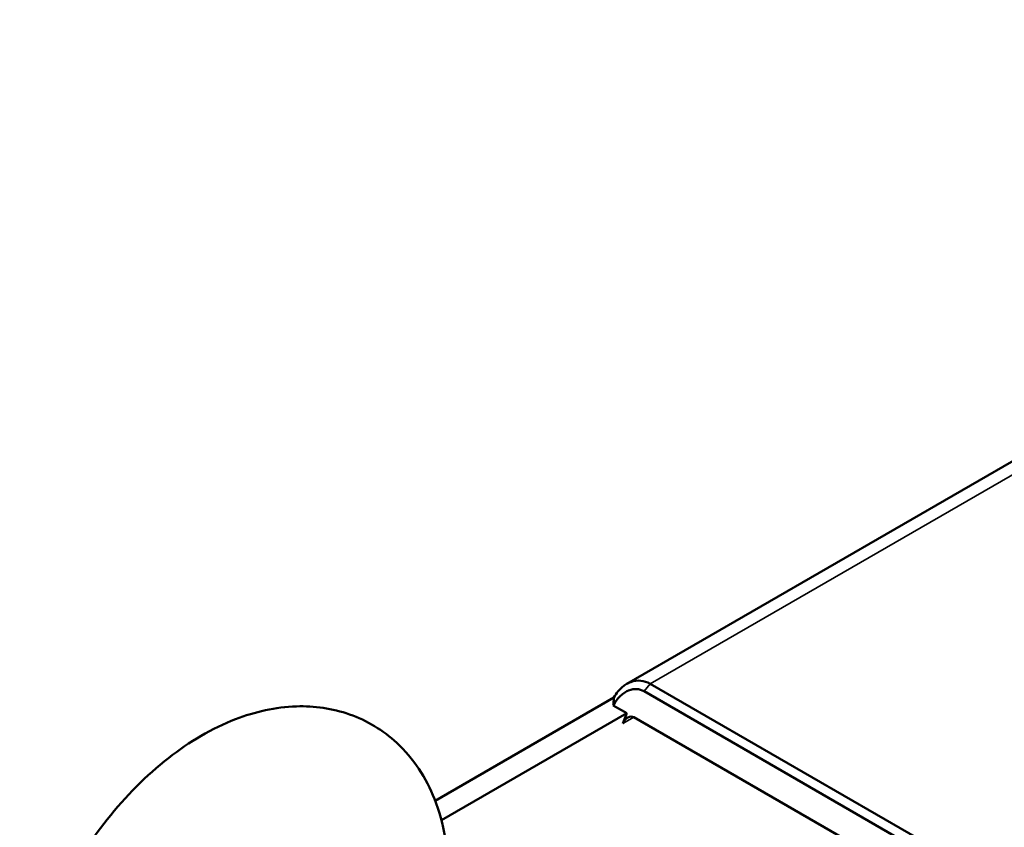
# Paper-space layout 'Sheet_1' of a CAD drawing. Header units: millimetres. Extents: x 0.8 to 58.3, y 0.8 to 58.3.
# Tile 19 of 42: x 48 to 51.9, y 15.8 to 19. Entities that reach past the tile are written whole.
import ezdxf

# ---------------------------------------------------------------- set-up
doc = ezdxf.new("R2010")
doc.units = ezdxf.units.MM
doc.layers.add('Visible (ISO)', color=7, linetype='Continuous', lineweight=50)
doc.layers.add('Visible Narrow (ISO)', color=7, linetype='Continuous', lineweight=35)

psp = doc.layouts.new('Sheet_1')

# ---------------------------------------------------------------- linework, layer by layer
at = {"layer": 'Visible (ISO)'}
for p, q in [((50.43048, 16.37173), (55.01915, 19.021)), ((51.97096, 15.53629), (50.52334, 16.37208)), ((51.94685, 15.5063), (50.49923, 16.34209)), ((50.37936, 16.31701), (49.66674, 15.90558)), ((50.43121, 16.2546), (49.69168, 15.82763)), ((50.37671, 16.28606), (50.43121, 16.2546)), ((50.43121, 16.2546), (50.41514, 16.21317)), ((51.90667, 15.40274), (50.45905, 16.23852))]:
    psp.add_line(p, q, dxfattribs=at)
psp.add_ellipse((50.44298, 16.1971), major_axis=(0.00969, 0.04392), ratio=0.6979017, start_param=6.0659259, end_param=7.6367223, dxfattribs=at)
for points, knots in [([(50.52334, 16.37208), (50.51134, 16.37889), (50.49886, 16.38305), (50.47261, 16.3857), (50.45918, 16.38387), (50.43987, 16.37681), (50.43358, 16.37371), (50.42285, 16.36706), (50.41834, 16.36378), (50.40733, 16.35455), (50.4011, 16.34813), (50.38946, 16.33368), (50.3841, 16.32564), (50.37936, 16.31701)], [-0.54785843, -0.54785843, -0.54785843, -0.54785843, -0.41964245, -0.41964245, -0.28479311, -0.28479311, -0.21645576, -0.21645576, -0.16388194, -0.16388194, -0.08293223, -0.08293223, -0.000001, -0.000001, -0.000001, -0.000001]), ([(50.37671, 16.28606), (50.38674, 16.30477), (50.3974, 16.31652), (50.41664, 16.33511), (50.42836, 16.3417), (50.44963, 16.35028), (50.46063, 16.35155), (50.48016, 16.35036), (50.49014, 16.34744), (50.49923, 16.34209)], [0.0000077, 0.0000077, 0.0000077, 0.0000077, 0.1691883, 0.1691883, 0.4638147, 0.4638147, 0.84786, 0.84786, 1.2667183, 1.2667183, 1.2667183, 1.2667183]), ([(50.37936, 16.31701), (50.37902, 16.31178), (50.37863, 16.3065), (50.37776, 16.29621), (50.37727, 16.29111), (50.37671, 16.28606)], [-0.13601146, -0.13601146, -0.13601146, -0.13601146, -0.06679483, -0.06679483, -0.00000157, -0.00000157, -0.00000157, -0.00000157]), ([(49.71951, 15.59917), (49.71951, 15.7076), (49.70312, 15.81384), (49.63101, 15.99588), (49.58107, 16.07405), (49.45951, 16.18646), (49.39471, 16.22562), (49.25684, 16.27419), (49.18447, 16.28406), (49.0302, 16.27942), (48.94882, 16.26074), (48.77665, 16.19442), (48.68728, 16.14124), (48.51499, 16.00672), (48.43282, 15.92361), (48.28701, 15.73967), (48.22322, 15.63909), (48.11838, 15.42888), (48.07724, 15.31935), (48.02447, 15.10845), (48.01062, 15.00713), (48.01062, 14.90805)], [3.1415927, 3.1415927, 3.1415927, 3.1415927, 3.4979674, 3.4979674, 3.7969837, 3.7969837, 4.0345651, 4.0345651, 4.2697818, 4.2697818, 4.5475104, 4.5475104, 4.8867426, 4.8867426, 5.2472554, 5.2472554, 5.6030885, 5.6030885, 5.9575226, 5.9575226, 6.2831853, 6.2831853, 6.2831853, 6.2831853])]:
    psp.add_open_spline(points, degree=3, knots=knots, dxfattribs=at)
at = {"layer": 'Visible Narrow (ISO)'}
for p, q in [((55.09789, 19.0132), (50.52334, 16.37208)), ((50.52334, 16.37208), (50.49923, 16.34209)), ((50.45905, 16.23852), (50.41514, 16.21317))]:
    psp.add_line(p, q, dxfattribs=at)

doc.saveas('drawing.dxf')
